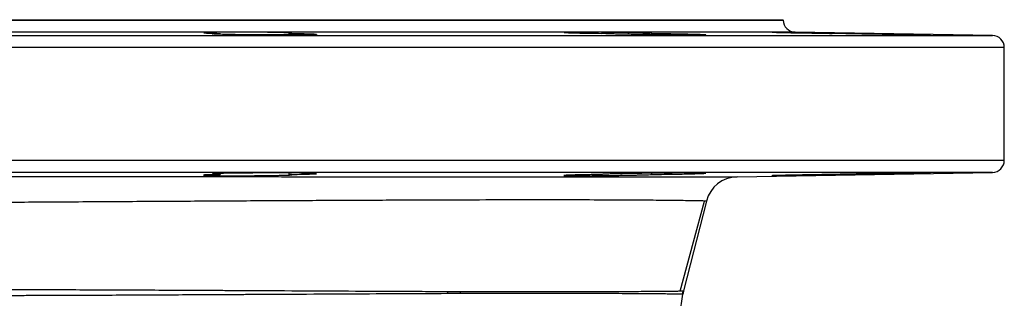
# Model space of a CAD drawing. Header units: millimetres. Extents: x 1573 to 5352, y 842 to 6038.
# Tile 20 of 24: x 4862 to 5352, y 2103 to 2242. Entities that reach past the tile are written whole.
import ezdxf

# ---------------------------------------------------------------- set-up
doc = ezdxf.new("R2010")
doc.units = ezdxf.units.MM
doc.header["$LTSCALE"] = 2

msp = doc.modelspace()

# ---------------------------------------------------------------- linework, layer by layer
at = {"color": 7, "linetype": 'Continuous', "lineweight": 25}
for p, q in [((4501.83, 2241.76), (5241.83, 2241.76)), ((5241.83, 2241.58), (5241.83, 2241.76)), ((4961.58, 2234.93), (4961.58, 2234.46)), ((4995.87, 2234.16), (4995.87, 2234.93)), ((5151.32, 2234.93), (5151.32, 2234.91)), ((5176.42, 2234.29), (5176.42, 2234.93)), ((5345.94, 2233.87), (5247.73, 2235.58)), ((5351.83, 2171.66), (5351.83, 2227.87)), ((4961.58, 2165.07), (4961.58, 2164.6)), ((4995.87, 2164.6), (4995.87, 2165.37)), ((5151.32, 2164.61), (5151.32, 2164.6)), ((5176.42, 2164.6), (5176.42, 2165.24)), ((5218.83, 2163.44), (5345.94, 2165.66)), ((5203.6, 2151.37), (5192.25, 2106.57)), ((5190.55, 2106.55), (5191.94, 2106.57))]:
    msp.add_line(p, q, dxfattribs=at)
at = {"color": 8, "linetype": 'Continuous', "lineweight": 25}
for p, q in [((4501.83, 2241.58), (5241.83, 2241.58)), ((4871.83, 2235.58), (4495.94, 2235.58)), ((5247.73, 2235.58), (4871.83, 2235.58)), ((4397.73, 2233.87), (5345.94, 2233.87)), ((4871.83, 2227.87), (4391.83, 2227.87)), ((5351.83, 2227.87), (4871.83, 2227.87)), ((4391.83, 2171.66), (4871.83, 2171.66)), ((4871.83, 2171.66), (5351.83, 2171.66)), ((4871.83, 2165.66), (4397.73, 2165.66)), ((5345.94, 2165.66), (4871.83, 2165.66))]:
    msp.add_line(p, q, dxfattribs=at)
at = {"color": 7, "linetype": 'Continuous', "lineweight": 25, "flags": 128}
for points in [[(5009.55, 2165.06), (5009.58, 2165.09), (5008.92, 2165.15), (5007.53, 2165.21), (5005.47, 2165.27), (5002.03, 2165.32), (4998.69, 2165.35), (4994.91, 2165.37), (4990.82, 2165.38), (4986.52, 2165.37), (4982.15, 2165.36), (4977.81, 2165.33), (4973.64, 2165.29), (4969.75, 2165.24), (4966.26, 2165.18), (4963.26, 2165.12), (4960.84, 2165.05), (4959.07, 2164.97), (4957.99, 2164.9), (4957.64, 2164.82), (4958.04, 2164.75), (4959.15, 2164.68), (4961.58, 2164.6), (4961.58, 2164.6)], [(5190.6, 2106.53), (5197.18, 2131.01), (5202.66, 2151.36)]]:
    msp.add_lwpolyline(points, dxfattribs=at)
at = {"color": 7, "linetype": 'Continuous', "lineweight": 25}
for centre, radius, start, end in [((5247.83, 2241.58), 6, 180, 269), ((5345.83, 2227.87), 6, 0, 89), ((5345.83, 2171.66), 6, 271, 0), ((5219.11, 2147.44), 16, 91, 165.7888), ((4251.83, 2241.76), 950, 312.08507, 351.71955), ((5099.01, 2103.5), 24.43, 173.3541, 175.99), ((5104.61, 2103.48), 23.74, 173.1595, 175.7789), ((5207.47, 2102.65), 16.01, 165.8394, 171.7306), ((5207.76, 2102.64), 16, 165.7888, 171.7196)]:
    msp.add_arc(centre, radius, start, end, dxfattribs=at)
for points, knots in [([(4953.65, 2235.25), (4953.57, 2235.23), (4953.28, 2235.18), (4955.37, 2235.07), (4958.61, 2234.98), (4961.04, 2234.94), (4961.58, 2234.93)], [0, 0, 0, 0, 0.135508, 0.512843, 0.89019, 1, 1, 1, 1]), ([(4996.8, 2235.14), (4996.52, 2235.16), (4995.76, 2235.2), (4994.62, 2235.24), (4993.29, 2235.29), (4992.54, 2235.31), (4990.89, 2235.35), (4989.99, 2235.36), (4988.03, 2235.4), (4987, 2235.42), (4984.84, 2235.45), (4983.71, 2235.46), (4981.35, 2235.49), (4980.16, 2235.5), (4977.73, 2235.52), (4976.49, 2235.53), (4974, 2235.54), (4972.77, 2235.54), (4970.34, 2235.54), (4969.15, 2235.54), (4966.79, 2235.54), (4965.67, 2235.54), (4963.52, 2235.53), (4962.5, 2235.52), (4960.56, 2235.5), (4959.67, 2235.49), (4958.04, 2235.46), (4957.3, 2235.45), (4955.99, 2235.42), (4955.43, 2235.4), (4954.51, 2235.37), (4954.14, 2235.35), (4953.87, 2235.33)], [0, 0, 0, 0, 0.0625, 0.125, 0.125, 0.1875, 0.1875, 0.25, 0.25, 0.3125, 0.3125, 0.375, 0.375, 0.4375, 0.4375, 0.5, 0.5, 0.5625, 0.5625, 0.625, 0.625, 0.6875, 0.6875, 0.75, 0.75, 0.8125, 0.8125, 0.875, 0.875, 0.9375, 0.9375, 1, 1, 1, 1]), ([(4995.87, 2234.93), (4998.17, 2234.89), (5000.24, 2234.86), (5003, 2234.8), (5003.84, 2234.78), (5005.37, 2234.73), (5006.05, 2234.71), (5006.96, 2234.68), (5007.24, 2234.67), (5007.76, 2234.64), (5007.99, 2234.63), (5008.63, 2234.6), (5008.96, 2234.58), (5009.44, 2234.53), (5009.58, 2234.51), (5009.67, 2234.47), (5009.62, 2234.44), (5009.4, 2234.41), (5009.31, 2234.4), (5009.07, 2234.38), (5008.92, 2234.37), (5008.41, 2234.35), (5007.98, 2234.33), (5006.95, 2234.29), (5006.35, 2234.28), (5004.96, 2234.25), (5004.18, 2234.23), (5002.48, 2234.21), (5001.55, 2234.2), (4999.59, 2234.18), (4998.55, 2234.17), (4996.91, 2234.16), (4996.35, 2234.16), (4995.2, 2234.16), (4994.61, 2234.15), (4992.82, 2234.15), (4991.6, 2234.15), (4989.12, 2234.15), (4987.84, 2234.15), (4985.25, 2234.16), (4983.95, 2234.16), (4981.38, 2234.17), (4980.09, 2234.18), (4978.18, 2234.19), (4977.54, 2234.2), (4976.28, 2234.21), (4975.67, 2234.22), (4973.84, 2234.23), (4972.66, 2234.25), (4970.37, 2234.28), (4969.26, 2234.29), (4967.17, 2234.33), (4966.19, 2234.35), (4964.82, 2234.37), (4964.38, 2234.38), (4963.54, 2234.4), (4963.13, 2234.41), (4961.19, 2234.47), (4959.98, 2234.51), (4958.68, 2234.58), (4958.35, 2234.6), (4957.86, 2234.64), (4957.72, 2234.67), (4957.64, 2234.7), (4957.64, 2234.71), (4957.68, 2234.73), (4957.73, 2234.74), (4957.94, 2234.78), (4958.18, 2234.8), (4958.84, 2234.84), (4959.27, 2234.86), (4960.3, 2234.89), (4960.9, 2234.91), (4961.58, 2234.93)], [0, 0, 0, 0, 0.0625, 0.0625, 0.09375, 0.09375, 0.125, 0.125, 0.140625, 0.140625, 0.15625, 0.15625, 0.1875, 0.1875, 0.21875, 0.21875, 0.25, 0.25, 0.265625, 0.265625, 0.28125, 0.28125, 0.3125, 0.3125, 0.34375, 0.34375, 0.375, 0.375, 0.40625, 0.40625, 0.4375, 0.4375, 0.453125, 0.453125, 0.46875, 0.46875, 0.5, 0.5, 0.53125, 0.53125, 0.5625, 0.5625, 0.59375, 0.59375, 0.609375, 0.609375, 0.625, 0.625, 0.65625, 0.65625, 0.6875, 0.6875, 0.71875, 0.71875, 0.734375, 0.734375, 0.75, 0.75, 0.8125, 0.8125, 0.84375, 0.84375, 0.875, 0.875, 0.890625, 0.890625, 0.90625, 0.90625, 0.9375, 0.9375, 0.96875, 0.96875, 1, 1, 1, 1]), ([(4995.87, 2234.93), (4996.52, 2234.95), (4997.45, 2234.99), (4997.17, 2235.04), (4997.09, 2235.05)], [0, 0, 0, 0, 0.701953, 1, 1, 1, 1]), ([(5132.96, 2235.42), (5132.89, 2235.41), (5132.6, 2235.37), (5134.68, 2235.27), (5138.97, 2235.15), (5144.85, 2235.02), (5149.29, 2234.96), (5151.32, 2234.93)], [0, 0, 0, 0, 0.08541, 0.323352, 0.561329, 0.799327, 1, 1, 1, 1]), ([(5176.42, 2234.93), (5176.23, 2234.94), (5175.92, 2234.96), (5175.1, 2235), (5174.6, 2235.02), (5173.68, 2235.05), (5173.35, 2235.06), (5172.64, 2235.09), (5172.27, 2235.1), (5171.08, 2235.13), (5170.21, 2235.15), (5168.78, 2235.18), (5168.28, 2235.2), (5167.26, 2235.22), (5166.73, 2235.23), (5165.11, 2235.26), (5163.98, 2235.28), (5162.21, 2235.31), (5161.6, 2235.32), (5160.38, 2235.34), (5159.76, 2235.35), (5157.9, 2235.38), (5156.65, 2235.4), (5154.73, 2235.43), (5154.09, 2235.43), (5152.82, 2235.45), (5152.19, 2235.46), (5150.31, 2235.48), (5149.08, 2235.49), (5147.25, 2235.51), (5146.65, 2235.51), (5145.48, 2235.52), (5144.91, 2235.52), (5143.23, 2235.53), (5142.17, 2235.54), (5140.66, 2235.54), (5140.17, 2235.54), (5139.24, 2235.54), (5138.79, 2235.54), (5137.52, 2235.54), (5136.75, 2235.54), (5135.38, 2235.53), (5134.8, 2235.52), (5133.84, 2235.5), (5133.46, 2235.49), (5133.19, 2235.48)], [0, 0, 0, 0, 0.0625, 0.0625, 0.125, 0.125, 0.15625, 0.15625, 0.1875, 0.1875, 0.25, 0.25, 0.28125, 0.28125, 0.3125, 0.3125, 0.375, 0.375, 0.40625, 0.40625, 0.4375, 0.4375, 0.5, 0.5, 0.53125, 0.53125, 0.5625, 0.5625, 0.625, 0.625, 0.65625, 0.65625, 0.6875, 0.6875, 0.75, 0.75, 0.78125, 0.78125, 0.8125, 0.8125, 0.875, 0.875, 0.9375, 0.9375, 1, 1, 1, 1]), ([(5176.42, 2234.93), (5177.71, 2234.91), (5179, 2234.89), (5181.59, 2234.86), (5182.87, 2234.84), (5185.35, 2234.8), (5186.57, 2234.78), (5188.35, 2234.74), (5188.94, 2234.73), (5190.09, 2234.71), (5190.65, 2234.7), (5192.29, 2234.67), (5193.32, 2234.64), (5195.28, 2234.6), (5196.21, 2234.58), (5197.89, 2234.53), (5198.65, 2234.51), (5199.68, 2234.48), (5200, 2234.47), (5200.61, 2234.44), (5200.89, 2234.43), (5202.19, 2234.38), (5202.85, 2234.34), (5203.29, 2234.29), (5203.33, 2234.28), (5203.24, 2234.25), (5203.09, 2234.23), (5202.73, 2234.22), (5202.58, 2234.21), (5202.25, 2234.2), (5202.06, 2234.19), (5201.42, 2234.18), (5200.9, 2234.17), (5199.69, 2234.16), (5199, 2234.16), (5197.45, 2234.15), (5196.6, 2234.15), (5193.83, 2234.15), (5191.75, 2234.15), (5188.88, 2234.17), (5188.29, 2234.17), (5187.1, 2234.18), (5186.5, 2234.19), (5184.67, 2234.2), (5183.43, 2234.21), (5180.89, 2234.23), (5179.58, 2234.25), (5176.99, 2234.28), (5175.71, 2234.29), (5173.78, 2234.32), (5173.14, 2234.33), (5171.87, 2234.35), (5171.23, 2234.35), (5169.34, 2234.38), (5168.12, 2234.4), (5165.76, 2234.44), (5164.62, 2234.47), (5162.4, 2234.51), (5161.36, 2234.53), (5159.4, 2234.58), (5158.49, 2234.6), (5157.21, 2234.63), (5156.81, 2234.64), (5156.03, 2234.67), (5155.67, 2234.68), (5154.63, 2234.71), (5154.03, 2234.73), (5152.98, 2234.78), (5152.55, 2234.8), (5151.87, 2234.84), (5151.63, 2234.86), (5151.4, 2234.88), (5151.35, 2234.89), (5151.3, 2234.91), (5151.3, 2234.92), (5151.32, 2234.93)], [0, 0, 0, 0, 0.03125, 0.03125, 0.0625, 0.0625, 0.09375, 0.09375, 0.109375, 0.109375, 0.125, 0.125, 0.15625, 0.15625, 0.1875, 0.1875, 0.21875, 0.21875, 0.234375, 0.234375, 0.25, 0.25, 0.3125, 0.3125, 0.34375, 0.34375, 0.375, 0.375, 0.390625, 0.390625, 0.40625, 0.40625, 0.4375, 0.4375, 0.46875, 0.46875, 0.5, 0.5, 0.5625, 0.5625, 0.578125, 0.578125, 0.59375, 0.59375, 0.625, 0.625, 0.65625, 0.65625, 0.6875, 0.6875, 0.703125, 0.703125, 0.71875, 0.71875, 0.75, 0.75, 0.78125, 0.78125, 0.8125, 0.8125, 0.84375, 0.84375, 0.859375, 0.859375, 0.875, 0.875, 0.90625, 0.90625, 0.9375, 0.9375, 0.96875, 0.96875, 0.984375, 0.984375, 1, 1, 1, 1]), ([(5236.49, 2235.53), (5236.42, 2235.52), (5236.13, 2235.51), (5238.2, 2235.45), (5242.49, 2235.34), (5248.72, 2235.22), (5255.95, 2235.09), (5261.99, 2234.99), (5265.24, 2234.94), (5266.17, 2234.93)], [0, 0, 0, 0, 0.062398, 0.2361208, 0.4098639, 0.583635, 0.7574283, 0.9312285, 1, 1, 1, 1]), ([(5275.35, 2234.93), (5274.71, 2234.94), (5274.01, 2234.96), (5272.51, 2234.99), (5271.7, 2235), (5269.17, 2235.05), (5267.34, 2235.09), (5263.41, 2235.16), (5261.39, 2235.19), (5258.3, 2235.25), (5257.25, 2235.27), (5255.2, 2235.3), (5254.19, 2235.32), (5252.69, 2235.34), (5252.19, 2235.35), (5251.2, 2235.36), (5250.71, 2235.37), (5249.26, 2235.4), (5247.4, 2235.42), (5245.68, 2235.45), (5244.45, 2235.47), (5244.04, 2235.47), (5243.27, 2235.48), (5242.89, 2235.49), (5241.81, 2235.5), (5241.14, 2235.51), (5239.92, 2235.52), (5239.36, 2235.53), (5237.88, 2235.54), (5237.16, 2235.55), (5236.72, 2235.54)], [0, 0, 0, 0, 0.0625, 0.0625, 0.125, 0.125, 0.25, 0.25, 0.375, 0.375, 0.4375, 0.4375, 0.5, 0.5, 0.53125, 0.53125, 0.5625, 0.5625, 0.625, 0.6875, 0.6875, 0.71875, 0.71875, 0.75, 0.75, 0.8125, 0.8125, 0.875, 0.875, 1, 1, 1, 1]), ([(5275.35, 2234.93), (5277.57, 2234.89), (5279.94, 2234.86), (5283.08, 2234.81), (5283.72, 2234.8), (5285, 2234.78), (5285.64, 2234.76), (5287.56, 2234.73), (5288.85, 2234.71), (5291.43, 2234.67), (5292.74, 2234.64), (5295.28, 2234.6), (5296.53, 2234.58), (5298.35, 2234.54), (5298.95, 2234.53), (5300.14, 2234.51), (5300.73, 2234.5), (5302.45, 2234.47), (5303.55, 2234.44), (5305.62, 2234.4), (5306.6, 2234.38), (5308.44, 2234.35), (5309.28, 2234.33), (5310.81, 2234.29), (5311.5, 2234.28), (5312.41, 2234.26), (5312.69, 2234.25), (5313.21, 2234.23), (5313.45, 2234.23), (5314.09, 2234.21), (5314.42, 2234.2), (5314.9, 2234.18), (5315.05, 2234.17), (5315.14, 2234.16), (5315.1, 2234.16), (5314.88, 2234.15), (5314.78, 2234.15), (5314.54, 2234.15), (5314.4, 2234.15), (5313.56, 2234.15), (5312.53, 2234.15), (5310.45, 2234.17), (5309.68, 2234.18), (5307.98, 2234.2), (5307.05, 2234.21), (5305.09, 2234.23), (5304.06, 2234.25), (5302.42, 2234.27), (5301.86, 2234.28), (5300.71, 2234.29), (5300.12, 2234.3), (5297.14, 2234.34), (5294.65, 2234.38), (5289.46, 2234.47), (5286.89, 2234.51), (5283.69, 2234.56), (5283.05, 2234.58), (5281.8, 2234.6), (5281.18, 2234.61), (5279.35, 2234.64), (5278.17, 2234.67), (5275.88, 2234.71), (5274.76, 2234.73), (5272.68, 2234.78), (5271.7, 2234.8), (5270.33, 2234.83), (5269.89, 2234.84), (5269.04, 2234.86), (5268.63, 2234.87), (5267.46, 2234.89), (5266.77, 2234.91), (5266.17, 2234.93)], [0, 0, 0, 0, 0.0625, 0.0625, 0.078125, 0.078125, 0.09375, 0.09375, 0.125, 0.125, 0.15625, 0.15625, 0.1875, 0.1875, 0.203125, 0.203125, 0.21875, 0.21875, 0.25, 0.25, 0.28125, 0.28125, 0.3125, 0.3125, 0.34375, 0.34375, 0.359375, 0.359375, 0.375, 0.375, 0.40625, 0.40625, 0.4375, 0.4375, 0.46875, 0.46875, 0.484375, 0.484375, 0.5, 0.5, 0.5625, 0.5625, 0.59375, 0.59375, 0.625, 0.625, 0.65625, 0.65625, 0.671875, 0.671875, 0.6875, 0.6875, 0.75, 0.75, 0.8125, 0.8125, 0.828125, 0.828125, 0.84375, 0.84375, 0.875, 0.875, 0.90625, 0.90625, 0.9375, 0.9375, 0.953125, 0.953125, 0.96875, 0.96875, 1, 1, 1, 1]), ([(4502.45, 2163.83), (4502.45, 2163.83), (4503.11, 2163.83), (4505.66, 2163.83), (4507.56, 2163.82), (4511.29, 2163.81), (4512.69, 2163.81), (4515, 2163.81), (4515.81, 2163.8), (4517.5, 2163.8), (4518.37, 2163.8), (4522.92, 2163.79), (4527.09, 2163.78), (4536.42, 2163.77), (4541.6, 2163.76), (4550.1, 2163.75), (4553.06, 2163.75), (4557.69, 2163.74), (4559.26, 2163.74), (4562.47, 2163.74), (4564.11, 2163.74), (4572.42, 2163.73), (4579.47, 2163.72), (4594.37, 2163.71), (4602.21, 2163.71), (4618.71, 2163.69), (4627.35, 2163.69), (4638.66, 2163.68), (4640.95, 2163.68), (4645.58, 2163.68), (4647.92, 2163.68), (4654.99, 2163.67), (4659.77, 2163.67), (4674.29, 2163.66), (4684.24, 2163.66), (4704.63, 2163.65), (4715.08, 2163.64), (4731.15, 2163.63), (4736.57, 2163.63), (4744.8, 2163.63), (4747.56, 2163.62), (4753.11, 2163.62), (4755.91, 2163.62), (4769.93, 2163.61), (4781.28, 2163.61), (4798.48, 2163.6), (4804.25, 2163.6), (4812.95, 2163.6), (4815.86, 2163.59), (4821.67, 2163.59), (4824.58, 2163.59), (4839.1, 2163.58), (4850.7, 2163.58), (4873.86, 2163.57), (4885.42, 2163.56), (4908.51, 2163.55), (4920.03, 2163.55), (4934.41, 2163.54), (4937.29, 2163.54), (4943, 2163.54), (4945.84, 2163.54), (4954.33, 2163.53), (4959.94, 2163.53), (4976.6, 2163.52), (4987.51, 2163.52), (5008.91, 2163.51), (5019.41, 2163.5), (5034.84, 2163.5), (5039.93, 2163.5), (5050.01, 2163.49), (5054.95, 2163.49), (5069.5, 2163.48), (5078.82, 2163.48), (5096.74, 2163.47), (5105.34, 2163.47), (5117.68, 2163.46), (5121.71, 2163.46), (5127.6, 2163.46), (5129.55, 2163.46), (5133.38, 2163.46), (5135.28, 2163.46), (5144.62, 2163.45), (5151.58, 2163.45), (5164.54, 2163.45), (5170.54, 2163.45), (5181.57, 2163.44), (5186.59, 2163.44), (5192.26, 2163.44), (5193.36, 2163.44), (5195.5, 2163.44), (5196.54, 2163.44), (5199.55, 2163.44), (5201.41, 2163.44), (5206.57, 2163.44), (5209.45, 2163.44), (5214.09, 2163.44), (5215.85, 2163.44), (5218.22, 2163.44), (5218.83, 2163.44), (5218.83, 2163.44)], [0, 0, 0, 0, 0.03125, 0.03125, 0.0625, 0.0625, 0.078125, 0.078125, 0.085937, 0.085937, 0.09375, 0.09375, 0.125, 0.125, 0.15625, 0.15625, 0.171875, 0.171875, 0.179687, 0.179687, 0.1875, 0.1875, 0.21875, 0.21875, 0.25, 0.25, 0.28125, 0.28125, 0.289062, 0.289062, 0.296875, 0.296875, 0.3125, 0.3125, 0.34375, 0.34375, 0.375, 0.375, 0.390625, 0.390625, 0.398437, 0.398437, 0.40625, 0.40625, 0.4375, 0.4375, 0.453125, 0.453125, 0.460937, 0.460937, 0.46875, 0.46875, 0.5, 0.5, 0.53125, 0.53125, 0.5625, 0.5625, 0.570312, 0.570312, 0.578125, 0.578125, 0.59375, 0.59375, 0.625, 0.625, 0.65625, 0.65625, 0.671875, 0.671875, 0.6875, 0.6875, 0.71875, 0.71875, 0.75, 0.75, 0.765625, 0.765625, 0.773437, 0.773437, 0.78125, 0.78125, 0.8125, 0.8125, 0.84375, 0.84375, 0.875, 0.875, 0.882812, 0.882812, 0.890625, 0.890625, 0.90625, 0.90625, 0.9375, 0.9375, 0.96875, 0.96875, 1, 1, 1, 1]), ([(4961.58, 2164.6), (4960.88, 2164.59), (4960.22, 2164.58), (4958.96, 2164.55), (4958.37, 2164.54), (4956.73, 2164.49), (4955.83, 2164.46), (4954.77, 2164.42), (4954.46, 2164.4), (4953.96, 2164.37), (4953.77, 2164.35), (4953.49, 2164.32), (4953.4, 2164.31), (4953.34, 2164.27), (4953.37, 2164.26), (4953.61, 2164.21), (4953.99, 2164.19), (4954.89, 2164.15), (4955.24, 2164.13), (4956.04, 2164.11), (4956.49, 2164.1), (4957.48, 2164.07), (4958.02, 2164.06), (4959.2, 2164.05), (4959.83, 2164.04), (4961.15, 2164.02), (4961.85, 2164.01), (4963.32, 2164), (4964.09, 2164), (4966.48, 2163.99), (4968.15, 2163.98), (4970.78, 2163.98), (4971.68, 2163.98), (4973.47, 2163.99), (4974.36, 2163.99), (4976.16, 2164), (4977.06, 2164.01), (4978.87, 2164.02), (4979.76, 2164.03), (4981.51, 2164.04), (4982.36, 2164.05), (4984.05, 2164.07), (4984.88, 2164.08), (4987.28, 2164.11), (4988.75, 2164.14), (4990.76, 2164.18), (4991.4, 2164.19), (4992.59, 2164.22), (4993.13, 2164.24), (4994.13, 2164.27), (4994.59, 2164.28), (4995.4, 2164.31), (4995.76, 2164.33), (4996.68, 2164.38), (4997.07, 2164.41), (4997.25, 2164.44)], [0, 0, 0, 0, 0.03125, 0.03125, 0.0625, 0.0625, 0.125, 0.125, 0.15625, 0.15625, 0.1875, 0.1875, 0.21875, 0.21875, 0.25, 0.25, 0.3125, 0.3125, 0.34375, 0.34375, 0.375, 0.375, 0.40625, 0.40625, 0.4375, 0.4375, 0.46875, 0.46875, 0.5, 0.5, 0.5625, 0.5625, 0.59375, 0.59375, 0.625, 0.625, 0.65625, 0.65625, 0.6875, 0.6875, 0.71875, 0.71875, 0.75, 0.75, 0.8125, 0.8125, 0.84375, 0.84375, 0.875, 0.875, 0.90625, 0.90625, 0.9375, 0.9375, 1, 1, 1, 1]), ([(4995.87, 2164.6), (4997.75, 2164.63), (4999.49, 2164.66), (5001.86, 2164.71), (5002.61, 2164.72), (5004, 2164.76), (5004.64, 2164.77), (5005.82, 2164.81), (5006.36, 2164.83), (5007.08, 2164.86), (5007.31, 2164.86), (5007.73, 2164.88), (5007.93, 2164.89), (5008.83, 2164.94), (5009.3, 2164.98), (5009.51, 2165.01)], [0, 0, 0, 0, 0.25, 0.25, 0.375, 0.375, 0.5, 0.5, 0.625, 0.625, 0.6875, 0.6875, 0.75, 0.75, 1, 1, 1, 1]), ([(4997.1, 2164.47), (4997.11, 2164.5), (4997.12, 2164.55), (4996.2, 2164.59), (4995.87, 2164.6)], [0, 0, 0, 0, 0.643807, 1, 1, 1, 1]), ([(5151.32, 2164.6), (5150.32, 2164.59), (5149.32, 2164.57), (5147.39, 2164.54), (5146.45, 2164.53), (5144.62, 2164.49), (5143.73, 2164.48), (5142.01, 2164.44), (5141.2, 2164.43), (5139.66, 2164.39), (5138.94, 2164.37), (5137.6, 2164.34), (5136.97, 2164.32), (5135.84, 2164.29), (5135.34, 2164.27), (5134.46, 2164.23), (5134.08, 2164.22), (5133.13, 2164.17), (5132.78, 2164.14), (5132.67, 2164.11), (5132.67, 2164.1), (5132.7, 2164.09), (5132.73, 2164.08), (5132.88, 2164.06), (5133.05, 2164.05), (5133.4, 2164.04), (5133.53, 2164.03), (5133.83, 2164.03), (5134, 2164.02), (5134.56, 2164.01), (5135.42, 2164), (5136.52, 2163.99), (5137.44, 2163.99), (5137.76, 2163.98), (5138.43, 2163.98), (5138.77, 2163.98), (5139.84, 2163.98), (5140.6, 2163.98), (5141.8, 2163.99), (5142.22, 2163.99), (5143.07, 2163.99), (5143.51, 2164), (5145.72, 2164.01), (5147.59, 2164.02), (5150.55, 2164.05), (5151.56, 2164.06), (5153.56, 2164.09), (5154.57, 2164.1), (5156.58, 2164.13), (5157.6, 2164.14), (5159.59, 2164.17), (5160.56, 2164.19), (5162.48, 2164.22), (5163.41, 2164.23), (5165.24, 2164.27), (5166.12, 2164.29), (5167.79, 2164.32), (5168.58, 2164.34), (5170.09, 2164.37), (5170.8, 2164.39), (5172.11, 2164.43), (5172.7, 2164.44), (5173.78, 2164.48), (5174.27, 2164.49), (5175.54, 2164.54), (5176.11, 2164.57), (5176.42, 2164.6)], [0, 0, 0, 0, 0.03125, 0.03125, 0.0625, 0.0625, 0.09375, 0.09375, 0.125, 0.125, 0.15625, 0.15625, 0.1875, 0.1875, 0.21875, 0.21875, 0.25, 0.25, 0.3125, 0.3125, 0.328125, 0.328125, 0.34375, 0.34375, 0.375, 0.375, 0.390625, 0.390625, 0.40625, 0.40625, 0.4375, 0.46875, 0.46875, 0.484375, 0.484375, 0.5, 0.5, 0.53125, 0.53125, 0.546875, 0.546875, 0.5625, 0.5625, 0.625, 0.625, 0.65625, 0.65625, 0.6875, 0.6875, 0.71875, 0.71875, 0.75, 0.75, 0.78125, 0.78125, 0.8125, 0.8125, 0.84375, 0.84375, 0.875, 0.875, 0.90625, 0.90625, 0.9375, 0.9375, 1, 1, 1, 1]), ([(5203.21, 2165.25), (5203.23, 2165.26), (5203.31, 2165.28), (5202.67, 2165.32), (5201.3, 2165.35), (5199.06, 2165.37), (5196.05, 2165.38), (5192.41, 2165.38), (5188.62, 2165.36), (5184.51, 2165.33), (5180.19, 2165.29), (5175.79, 2165.24), (5171.43, 2165.18), (5167.25, 2165.11), (5163.34, 2165.04), (5159.84, 2164.96), (5156.82, 2164.89), (5154.39, 2164.81), (5152.6, 2164.74), (5151.54, 2164.67), (5151.27, 2164.63), (5151.31, 2164.6), (5151.32, 2164.6)], [0, 0, 0, 0, 0.021658, 0.074784, 0.127902, 0.181021, 0.247269, 0.30038, 0.353491, 0.406601, 0.459712, 0.512825, 0.565939, 0.61906, 0.67218, 0.725308, 0.778436, 0.831568, 0.884699, 0.937831, 0.990962, 1, 1, 1, 1]), ([(5176.42, 2164.6), (5177.23, 2164.61), (5178.04, 2164.62), (5179.67, 2164.64), (5180.49, 2164.66), (5182.92, 2164.69), (5184.49, 2164.72), (5186.79, 2164.76), (5187.54, 2164.77), (5189.03, 2164.8), (5189.76, 2164.81), (5191.87, 2164.85), (5193.18, 2164.88), (5195.03, 2164.92), (5195.62, 2164.94), (5196.75, 2164.97), (5197.28, 2164.98), (5198.78, 2165.02), (5199.66, 2165.05), (5200.78, 2165.09), (5201.13, 2165.1), (5201.74, 2165.13), (5202, 2165.14), (5202.69, 2165.18), (5203.01, 2165.2), (5203.17, 2165.22)], [0, 0, 0, 0, 0.0625, 0.0625, 0.125, 0.125, 0.25, 0.25, 0.3125, 0.3125, 0.375, 0.375, 0.5, 0.5, 0.5625, 0.5625, 0.625, 0.625, 0.75, 0.75, 0.8125, 0.8125, 0.875, 0.875, 1, 1, 1, 1]), ([(5266.17, 2164.6), (5265.23, 2164.59), (5264.27, 2164.57), (5262.31, 2164.54), (5261.31, 2164.53), (5258.27, 2164.48), (5256.26, 2164.44), (5253.77, 2164.4), (5253.27, 2164.39), (5252.29, 2164.37), (5251.8, 2164.37), (5250.37, 2164.34), (5249.44, 2164.32), (5248.08, 2164.3), (5247.64, 2164.29), (5246.76, 2164.27), (5246.32, 2164.26), (5245.06, 2164.23), (5243.47, 2164.2), (5242.07, 2164.17), (5241.09, 2164.15), (5240.77, 2164.14), (5240.17, 2164.13), (5239.89, 2164.12), (5239.08, 2164.1), (5238.6, 2164.09), (5237.97, 2164.07), (5237.78, 2164.06), (5237.42, 2164.05), (5237.26, 2164.05), (5236.54, 2164.02), (5236.23, 2164.01), (5236.19, 2163.99), (5236.25, 2163.99), (5236.5, 2163.98), (5236.69, 2163.98), (5237.21, 2163.98), (5237.54, 2163.98), (5238.33, 2163.99), (5238.78, 2163.99), (5239.81, 2164), (5240.39, 2164.01), (5241.66, 2164.02), (5242.34, 2164.03), (5243.8, 2164.05), (5244.58, 2164.06), (5246.22, 2164.09), (5247.1, 2164.1), (5248.88, 2164.13), (5249.81, 2164.14), (5251.7, 2164.17), (5252.67, 2164.19), (5255.66, 2164.23), (5257.67, 2164.27), (5260.69, 2164.32), (5261.71, 2164.34), (5263.68, 2164.37), (5264.65, 2164.39), (5266.07, 2164.42), (5266.54, 2164.43), (5267.47, 2164.44), (5267.93, 2164.45), (5269.28, 2164.48), (5270.14, 2164.49), (5271.78, 2164.53), (5272.56, 2164.54), (5273.66, 2164.56), (5274.02, 2164.57), (5274.71, 2164.59), (5275.04, 2164.59), (5275.35, 2164.6)], [0, 0, 0, 0, 0.03125, 0.03125, 0.0625, 0.0625, 0.125, 0.125, 0.140625, 0.140625, 0.15625, 0.15625, 0.1875, 0.1875, 0.203125, 0.203125, 0.21875, 0.21875, 0.25, 0.28125, 0.28125, 0.296875, 0.296875, 0.3125, 0.3125, 0.34375, 0.34375, 0.359375, 0.359375, 0.375, 0.375, 0.4375, 0.4375, 0.46875, 0.46875, 0.5, 0.5, 0.53125, 0.53125, 0.5625, 0.5625, 0.59375, 0.59375, 0.625, 0.625, 0.65625, 0.65625, 0.6875, 0.6875, 0.71875, 0.71875, 0.75, 0.75, 0.8125, 0.8125, 0.84375, 0.84375, 0.875, 0.875, 0.890625, 0.890625, 0.90625, 0.90625, 0.9375, 0.9375, 0.96875, 0.96875, 0.984375, 0.984375, 1, 1, 1, 1]), ([(5315.02, 2165.36), (5315.04, 2165.37), (5315.12, 2165.38), (5314.48, 2165.38), (5313.11, 2165.38), (5310.86, 2165.36), (5307.86, 2165.33), (5304.21, 2165.28), (5300.43, 2165.23), (5296.31, 2165.17), (5291.99, 2165.1), (5287.59, 2165.03), (5283.24, 2164.96), (5279.05, 2164.88), (5275.14, 2164.8), (5271.64, 2164.73), (5268.53, 2164.66), (5266.97, 2164.62), (5266.17, 2164.6)], [0, 0, 0, 0, 0.026082, 0.089685, 0.153281, 0.216878, 0.296182, 0.359791, 0.423399, 0.487007, 0.550615, 0.61423, 0.677844, 0.741466, 0.805087, 0.86871, 0.932334, 1, 1, 1, 1]), ([(5275.35, 2164.6), (5277.24, 2164.63), (5279.23, 2164.66), (5281.85, 2164.7), (5282.38, 2164.71), (5283.45, 2164.73), (5283.99, 2164.74), (5285.62, 2164.76), (5287.8, 2164.8), (5289.99, 2164.84), (5292.19, 2164.87), (5293.29, 2164.89), (5296.52, 2164.95), (5298.59, 2164.99), (5302.57, 2165.06), (5304.4, 2165.1), (5306.48, 2165.14), (5306.89, 2165.15), (5307.68, 2165.17), (5308.06, 2165.17), (5309.17, 2165.2), (5310.53, 2165.23), (5311.66, 2165.25), (5312.68, 2165.28), (5313.13, 2165.29), (5314.27, 2165.32), (5314.76, 2165.34), (5314.99, 2165.35)], [0, 0, 0, 0, 0.125, 0.125, 0.15625, 0.15625, 0.1875, 0.1875, 0.25, 0.3125, 0.3125, 0.375, 0.375, 0.5, 0.5, 0.625, 0.625, 0.65625, 0.65625, 0.6875, 0.6875, 0.75, 0.8125, 0.8125, 0.875, 0.875, 1, 1, 1, 1]), ([(5203.6, 2151.37), (5203.6, 2151.37), (5203.02, 2151.39), (5200.75, 2151.43), (5199.07, 2151.46), (5194.62, 2151.53), (5191.86, 2151.57), (5187.73, 2151.62), (5186.87, 2151.63), (5185.08, 2151.65), (5184.15, 2151.66), (5181.27, 2151.69), (5179.22, 2151.71), (5172.74, 2151.76), (5167.93, 2151.8), (5157.38, 2151.85), (5151.63, 2151.88), (5142.29, 2151.9), (5139.06, 2151.91), (5132.35, 2151.92), (5128.87, 2151.92), (5118.16, 2151.93), (5110.65, 2151.93), (5094.91, 2151.9), (5086.68, 2151.88), (5069.49, 2151.83), (5060.54, 2151.8), (5048.87, 2151.75), (5046.51, 2151.74), (5041.76, 2151.72), (5039.37, 2151.7), (5032.16, 2151.67), (5027.3, 2151.65), (5012.56, 2151.58), (5002.53, 2151.53), (4982.03, 2151.42), (4971.58, 2151.37), (4955.57, 2151.27), (4950.18, 2151.24), (4942.02, 2151.2), (4939.28, 2151.18), (4933.8, 2151.15), (4931.06, 2151.13), (4917.35, 2151.05), (4906.35, 2150.98), (4884.28, 2150.85), (4873.21, 2150.78), (4851.01, 2150.64), (4839.87, 2150.57), (4825.91, 2150.48), (4823.12, 2150.46), (4817.56, 2150.42), (4814.8, 2150.4), (4806.52, 2150.34), (4801.03, 2150.3), (4784.7, 2150.18), (4773.96, 2150.1), (4752.77, 2149.92), (4742.32, 2149.83), (4726.88, 2149.68), (4721.76, 2149.62), (4711.62, 2149.51), (4706.63, 2149.46), (4691.88, 2149.28), (4682.36, 2149.16), (4663.93, 2148.89), (4655.02, 2148.74), (4642.11, 2148.5), (4637.88, 2148.42), (4631.65, 2148.29), (4629.59, 2148.24), (4625.51, 2148.15), (4623.49, 2148.1), (4613.51, 2147.87), (4605.96, 2147.67), (4591.69, 2147.25), (4584.98, 2147.03), (4572.38, 2146.57), (4566.49, 2146.33), (4559.66, 2146.03), (4558.32, 2145.97), (4555.69, 2145.86), (4554.4, 2145.8), (4550.63, 2145.62), (4548.24, 2145.51), (4541.47, 2145.18), (4537.47, 2144.97), (4530.51, 2144.59), (4527.55, 2144.43), (4522.72, 2144.16), (4520.85, 2144.06), (4519.27, 2143.97), (4518.99, 2143.96), (4518.52, 2143.93), (4518.32, 2143.92), (4517.84, 2143.9), (4517.67, 2143.89), (4517.67, 2143.89)], [0, 0, 0, 0, 0.03125, 0.03125, 0.0625, 0.0625, 0.09375, 0.09375, 0.101563, 0.101563, 0.109375, 0.109375, 0.125, 0.125, 0.15625, 0.15625, 0.1875, 0.1875, 0.203125, 0.203125, 0.21875, 0.21875, 0.25, 0.25, 0.28125, 0.28125, 0.3125, 0.3125, 0.320313, 0.320313, 0.328125, 0.328125, 0.34375, 0.34375, 0.375, 0.375, 0.40625, 0.40625, 0.421875, 0.421875, 0.429688, 0.429688, 0.4375, 0.4375, 0.46875, 0.46875, 0.5, 0.5, 0.53125, 0.53125, 0.539063, 0.539063, 0.546875, 0.546875, 0.5625, 0.5625, 0.59375, 0.59375, 0.625, 0.625, 0.640625, 0.640625, 0.65625, 0.65625, 0.6875, 0.6875, 0.71875, 0.71875, 0.734375, 0.734375, 0.742188, 0.742188, 0.75, 0.75, 0.78125, 0.78125, 0.8125, 0.8125, 0.84375, 0.84375, 0.851563, 0.851563, 0.859375, 0.859375, 0.875, 0.875, 0.90625, 0.90625, 0.9375, 0.9375, 0.96875, 0.96875, 0.976563, 0.976563, 0.984375, 0.984375, 1, 1, 1, 1]), ([(4838.02, 2107.36), (4848.74, 2107.33), (4859.4, 2107.31), (4880.61, 2107.24), (4891.16, 2107.2), (4912.15, 2107.12), (4922.59, 2107.07), (4938.16, 2107), (4943.33, 2106.97), (4951.07, 2106.93), (4953.65, 2106.92), (4958.78, 2106.9), (4961.33, 2106.88), (4974, 2106.82), (4983.92, 2106.77), (5003.32, 2106.67), (5012.79, 2106.61), (5031.31, 2106.52), (5040.35, 2106.47), (5053.56, 2106.41), (5057.91, 2106.39), (5066.45, 2106.36), (5070.64, 2106.34), (5074.75, 2106.33)], [0, 0, 0, 0, 0.125, 0.125, 0.25, 0.25, 0.375, 0.375, 0.4375, 0.4375, 0.46875, 0.46875, 0.5, 0.5, 0.625, 0.625, 0.75, 0.75, 0.875, 0.875, 0.9375, 0.9375, 1, 1, 1, 1]), ([(5074.64, 2105.21), (5066.43, 2105.18), (5057.95, 2105.15), (5040.48, 2105.06), (5031.5, 2105.02), (5013.01, 2104.92), (5003.52, 2104.87), (4988.9, 2104.79), (4983.96, 2104.76), (4976.45, 2104.72), (4973.94, 2104.71), (4968.9, 2104.68), (4966.37, 2104.67), (4953.72, 2104.6), (4943.5, 2104.55), (4922.86, 2104.44), (4912.45, 2104.39), (4891.44, 2104.3), (4880.84, 2104.26), (4867.47, 2104.22), (4864.79, 2104.21), (4859.43, 2104.2), (4856.75, 2104.19), (4848.72, 2104.17), (4843.36, 2104.15), (4838.01, 2104.14)], [0, 0, 0, 0, 0.125, 0.125, 0.25, 0.25, 0.375, 0.375, 0.4375, 0.4375, 0.46875, 0.46875, 0.5, 0.5, 0.625, 0.625, 0.75, 0.75, 0.875, 0.875, 0.90625, 0.90625, 0.9375, 0.9375, 1, 1, 1, 1]), ([(5191.62, 2104.95), (5191.38, 2104.96), (5191.01, 2104.96), (5189.98, 2104.97), (5189.33, 2104.98), (5187.76, 2105), (5186.84, 2105.01), (5184.73, 2105.03), (5183.55, 2105.05), (5179.59, 2105.08), (5176.42, 2105.11), (5171.78, 2105.15), (5170.82, 2105.15), (5168.82, 2105.16), (5167.79, 2105.17), (5164.6, 2105.19), (5162.35, 2105.2), (5157.61, 2105.22), (5155.12, 2105.23), (5149.9, 2105.25), (5147.17, 2105.26), (5141.46, 2105.27), (5138.48, 2105.27), (5132.28, 2105.28), (5129.06, 2105.29), (5119.09, 2105.29), (5112.03, 2105.29), (5100.83, 2105.27), (5096.99, 2105.26), (5089.12, 2105.25), (5085.08, 2105.24), (5080.93, 2105.23)], [0, 0, 0, 0, 0.0625, 0.0625, 0.125, 0.125, 0.1875, 0.1875, 0.25, 0.25, 0.375, 0.375, 0.40625, 0.40625, 0.4375, 0.4375, 0.5, 0.5, 0.5625, 0.5625, 0.625, 0.625, 0.6875, 0.6875, 0.75, 0.75, 0.875, 0.875, 0.9375, 0.9375, 1, 1, 1, 1])]:
    msp.add_open_spline(points, degree=3, knots=knots, dxfattribs=at)
for points in [[(5080.93, 2105.23), (5078.86, 2105.22), (5076.76, 2105.22), (5074.64, 2105.21)], [(5074.75, 2106.33), (5076.87, 2106.32), (5078.96, 2106.31), (5081.04, 2106.31)], [(5191.93, 2104.95), (5191.93, 2104.95), (5191.83, 2104.95), (5191.62, 2104.95)], [(5191.94, 2106.57), (5192.15, 2106.57), (5192.25, 2106.57), (5192.25, 2106.57)]]:
    msp.add_open_spline(points, degree=3, dxfattribs=at)
at = {"color": 8, "linetype": 'Continuous', "lineweight": 25}
msp.add_open_spline([(5081.04, 2106.31), (5087.74, 2106.29), (5101.2, 2106.25), (5119.48, 2106.24), (5136.25, 2106.24), (5150.94, 2106.28), (5163.48, 2106.33), (5173.85, 2106.39), (5182.15, 2106.46), (5187.38, 2106.51), (5189.98, 2106.54), (5190.51, 2106.55), (5190.55, 2106.55)], degree=3, knots=[0, 0, 0, 0, 0.1118606, 0.2244949, 0.3395816, 0.455521, 0.5672278, 0.6797199, 0.794701, 0.9105479, 0.9929909, 1, 1, 1, 1], dxfattribs=at)

doc.saveas('drawing.dxf')
